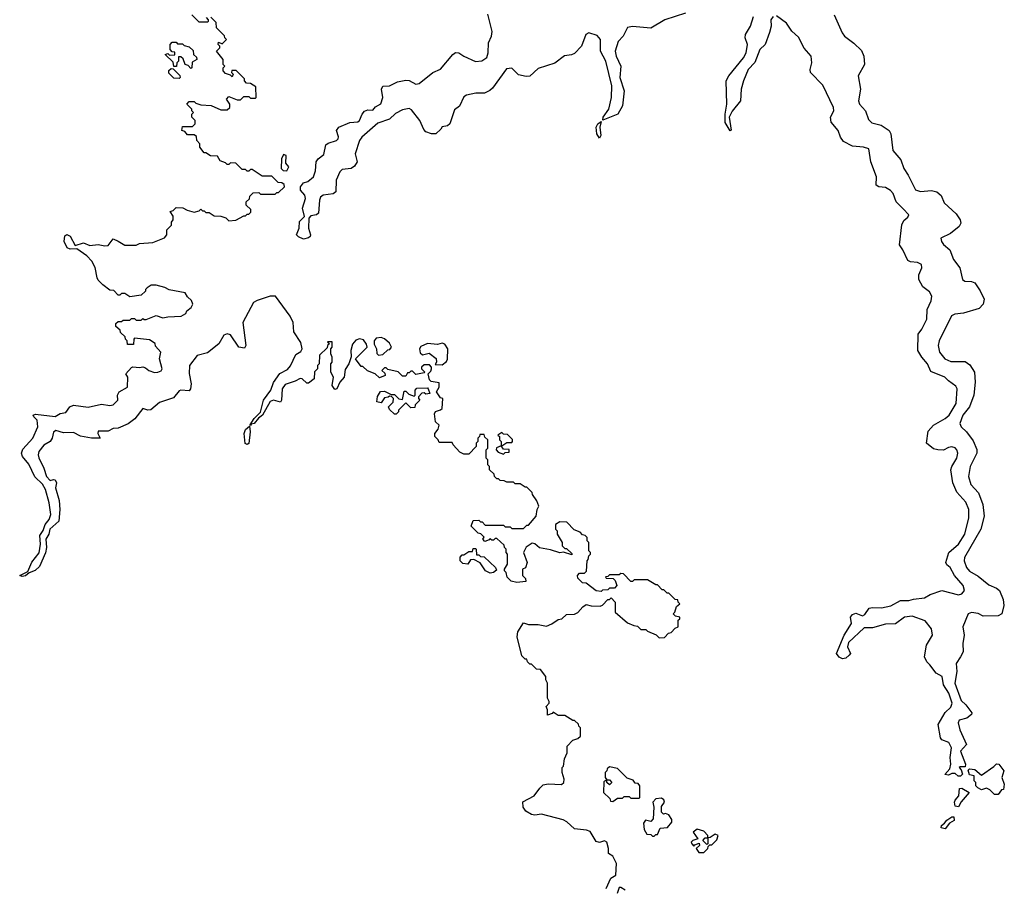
# Model space of a CAD drawing. Extents: x 2380107 to 2585170, y 384273 to 546161.
# Tile 255 of 256: x 2526930 to 2532882, y 442965 to 448215. Entities that reach past the tile are written whole.
import ezdxf

# ---------------------------------------------------------------- set-up
doc = ezdxf.new("R2010")
doc.units = 0

msp = doc.modelspace()

# ---------------------------------------------------------------- linework, layer by layer
at = {"layer": '0CON05XD'}
for points in [[(2527084.3, 445165), (2527108.5, 445195), (2527117.9, 445225), (2527108.9, 445295), (2527086.8, 445375), (2527068.8, 445408.8), (2527021.8, 445451.8), (2526985, 445528), (2526946.2, 445575), (2526941.2, 445595), (2526949.7, 445620.3), (2527009.5, 445685), (2527039.2, 445755), (2527035.6, 445795.6), (2527014.5, 445814.5), (2527012, 445825), (2527025, 445830), (2527145, 445817.1), (2527175, 445835.8), (2527209.4, 445840.6), (2527233.9, 445876.1), (2527255, 445884.5), (2527343.9, 445873.9), (2527425, 445891.4), (2527474, 445884), (2527495, 445887.9), (2527522.5, 445915), (2527522.2, 445945), (2527531.1, 445965), (2527580.9, 445995), (2527584.2, 446054.2), (2527572.5, 446075), (2527605, 446112.5), (2527615, 446117.5), (2527655, 446112.5), (2527675, 446116.2), (2527691.2, 446111.2), (2527710, 446095), (2527745, 446083.5), (2527764.4, 446084.4), (2527785, 446092.9), (2527792.2, 446105), (2527775.8, 446165), (2527783.3, 446205), (2527751.7, 446241.7), (2527748.3, 446258.3), (2527715, 446280), (2527625, 446290), (2527620, 446285), (2527618.3, 446251.7), (2527581.7, 446251.7), (2527580, 446275), (2527570, 446285), (2527568.3, 446298.3), (2527540, 446325), (2527538.3, 446338.3), (2527511.7, 446361.7), (2527511.7, 446378.3), (2527525, 446390), (2527545, 446390), (2527555, 446400), (2527595, 446400), (2527605, 446410), (2527625, 446410), (2527635, 446400), (2527665, 446400), (2527675, 446410), (2527682.5, 446402.5), (2527695, 446402.5), (2527755, 446427.5), (2527795, 446412.5), (2527825, 446420), (2527907, 446423), (2527935, 446440), (2527940, 446455), (2527967.5, 446475), (2527977.5, 446495), (2527968.3, 446518.3), (2527945, 446540), (2527930, 446565), (2527833, 446583), (2527807, 446597), (2527755, 446610), (2527725, 446610), (2527700, 446595), (2527690, 446585), (2527690, 446575), (2527665, 446550), (2527595, 446540), (2527565, 446560), (2527545, 446560), (2527535, 446550), (2527525, 446550), (2527498.3, 446578.3), (2527475, 446580), (2527433.6, 446613.6), (2527405, 446640), (2527397.5, 446655), (2527387, 446717), (2527366.4, 446756.4), (2527335, 446787.5), (2527275, 446830), (2527235, 446827.5), (2527217, 446837), (2527198, 446875), (2527202, 446908), (2527215, 446916.7), (2527235.9, 446905.9), (2527265, 446850), (2527315, 446866.7), (2527355, 446850), (2527405, 446856.7), (2527445, 446847.5), (2527465, 446850), (2527495, 446890), (2527525, 446877.5), (2527565, 446852.5), (2527635, 446852.5), (2527655, 446862.5), (2527735, 446867.5), (2527805, 446897.5), (2527820, 446915), (2527820, 446945), (2527847, 446973), (2527848.3, 446991.7), (2527857.5, 447005), (2527857, 447027), (2527840, 447055), (2527858.3, 447061.7), (2527875, 447080), (2527917, 447077), (2527943, 447063), (2527985, 447052.5), (2528015, 447060), (2528025, 447070), (2528035, 447060), (2528045, 447060), (2528055, 447050), (2528075, 447050), (2528105, 447030), (2528145, 447027.5), (2528177, 447017), (2528195, 447000), (2528237, 447003), (2528285, 447030), (2528295, 447030), (2528305, 447040), (2528315, 447040), (2528328.3, 447051.7), (2528328.3, 447068.3), (2528300, 447095), (2528300, 447115), (2528318.3, 447131.7), (2528321.7, 447148.3), (2528341.7, 447168.3), (2528375, 447170), (2528385, 447160), (2528475, 447160), (2528485, 447170), (2528495, 447170), (2528530, 447205), (2528528.3, 447218.3), (2528515, 447230), (2528491.7, 447231.7), (2528455, 447270), (2528395, 447270), (2528335, 447310), (2528325, 447310), (2528315, 447300), (2528305, 447300), (2528295, 447310), (2528275, 447310), (2528237, 447347), (2528205, 447350), (2528195, 447340), (2528185, 447340), (2528175, 447350), (2528141.7, 447361.7), (2528125, 447390), (2528083, 447393), (2528055, 447410), (2528045, 447410), (2528020, 447445), (2528020, 447465), (2528000, 447485), (2527998.3, 447508.3), (2527985, 447520), (2527945, 447520), (2527928.3, 447538.3), (2527910, 447545), (2527915, 447570), (2527975, 447570), (2527990, 447585), (2527990, 447605), (2527970, 447625), (2527970, 447645), (2527980, 447655), (2527970, 447665), (2527970, 447675), (2527940, 447705), (2527955, 447720), (2527985, 447720), (2527995, 447710), (2528025, 447700), (2528087, 447697), (2528145, 447670), (2528185, 447670), (2528200, 447685), (2528200, 447705), (2528180, 447735), (2528195, 447750), (2528245, 447730), (2528265, 447730), (2528285, 447750), (2528315, 447750), (2528325, 447740), (2528355, 447740), (2528360, 447745), (2528358.3, 447808.3), (2528325, 447830), (2528301.7, 447831.7), (2528290, 447845), (2528288.3, 447858.3), (2528238.3, 447908.3), (2528211.7, 447908.3), (2528210, 447895), (2528220, 447885), (2528215, 447870), (2528205, 447880), (2528175, 447890), (2528160, 447905), (2528160, 447925), (2528170, 447935), (2528160, 447945), (2528160, 447975), (2528120, 448025), (2528140, 448045), (2528140, 448055), (2528130, 448065), (2528131.7, 448078.3), (2528155, 448070), (2528180, 448095), (2528170, 448105), (2528168.3, 448118.3), (2528120, 448165), (2528118.3, 448198.3), (2528085, 448230)], [(2528058.3, 448228.3), (2528070, 448215), (2528070, 448205), (2528065, 448200), (2528015, 448200), (2527970, 448245)], [(2530955.9, 448254.1), (2530830, 448215), (2530745.2, 448164.8), (2530635, 448174.7), (2530605, 448167.3), (2530578.4, 448115), (2530547.7, 448082.3), (2530530.7, 448025), (2530535.2, 447995), (2530564.2, 447935), (2530557.6, 447865), (2530583.6, 447785), (2530574.1, 447695), (2530545.5, 447644.5), (2530455, 447607.5), (2530458.1, 447625), (2530491.8, 447675), (2530507.3, 447745), (2530510.3, 447815), (2530473.2, 447965), (2530441.6, 448025), (2530441.8, 448095), (2530420.3, 448120.3), (2530371.2, 448135), (2530352.4, 448125), (2530326.2, 448055), (2530285, 448011), (2530265, 448001.7), (2530223.2, 447996.8), (2530165, 447952), (2530065, 447919.3), (2530015, 447874), (2529992.1, 447872.1), (2529945, 447882.5), (2529905, 447921.8), (2529872.2, 447917.8), (2529788.3, 447801.7), (2529772.3, 447787.7), (2529739.9, 447770.1), (2529688.6, 447771.4), (2529631.4, 447758.6), (2529615, 447748.9), (2529588.3, 447691.7), (2529558.8, 447671.2), (2529530.6, 447585), (2529516.5, 447573.5), (2529485, 447567.3), (2529475.7, 447554.3), (2529445, 447524.7), (2529418.8, 447525), (2529385, 447537.5), (2529372.3, 447552.3), (2529350, 447605), (2529299.3, 447669.3), (2529285, 447678.1), (2529245, 447671.1), (2529202.8, 447647.2), (2529165, 447613.8), (2529095, 447589.5), (2528998, 447505), (2528985, 447484), (2528958.2, 447405), (2528970, 447355), (2528955, 447328.9), (2528933.3, 447315), (2528880.2, 447309.8), (2528865.7, 447295), (2528843.6, 447245), (2528840.6, 447175), (2528825, 447162.7), (2528765, 447154.4), (2528748.5, 447141.5), (2528741.9, 447125), (2528735.8, 447045), (2528725, 447036.2), (2528690.3, 447029.7), (2528678, 447015), (2528675.7, 446955), (2528687.8, 446915), (2528685.6, 446905), (2528675, 446897.5), (2528645, 446888.8), (2528615, 446902.5), (2528604, 446915), (2528620, 446955), (2528622.5, 446995), (2528651.2, 447025), (2528639.2, 447075), (2528658.6, 447135), (2528654.3, 447155), (2528628.6, 447185), (2528628.1, 447205), (2528645, 447228.6), (2528671.9, 447238.1), (2528705.5, 447264.5), (2528718.9, 447301.1), (2528722.1, 447355), (2528734.4, 447375), (2528769.1, 447400.9), (2528781.6, 447458.4), (2528795, 447469.1), (2528845.3, 447484.7), (2528855.8, 447495), (2528857.9, 447507.9), (2528844.5, 447545), (2528860, 447565), (2528925, 447592.9), (2528975, 447597.9), (2528984.7, 447605.3), (2529001.3, 447645), (2529015, 447661.2), (2529035, 447670), (2529065, 447668.8), (2529081.4, 447688.6), (2529113.2, 447706.8), (2529125.7, 447744.3), (2529118.1, 447795), (2529125, 447814), (2529165, 447814.5), (2529215, 447840.4), (2529265, 447850.4), (2529285, 447846.9), (2529325, 447825.8), (2529345, 447828.8), (2529428.5, 447895), (2529473.9, 447916.1), (2529547.8, 448005), (2529565, 448016.9), (2529585, 448015.4), (2529614.8, 447994.8), (2529685, 447962), (2529723, 447967), (2529753.1, 447986.9), (2529762, 448015), (2529764.7, 448075.3), (2529783.1, 448115), (2529785.9, 448144.1), (2529759.3, 448249.3)], [(2531485, 448234.4), (2531471.1, 448215), (2531472.5, 448175), (2531463, 448137), (2531436.8, 448065), (2531404.3, 448035.7), (2531373.7, 447956.3), (2531335, 447913.1), (2531305.3, 447845), (2531290.7, 447795), (2531288.5, 447725), (2531237.4, 447662.6), (2531220, 447625), (2531231.7, 447548.3), (2531225, 447543.8), (2531195, 447593.3), (2531194.5, 447645), (2531205.4, 447705), (2531200.5, 447845), (2531218.1, 447875), (2531305.9, 447984.1), (2531322.4, 448015), (2531330.9, 448065), (2531316.7, 448105), (2531317.3, 448125), (2531347.1, 448175), (2531366.9, 448235)], [(2532271.2, 447071.2), (2532229.6, 447115), (2532209.7, 447165), (2532195, 447183.3), (2532165, 447201.8), (2532123.9, 447203.9), (2532108.6, 447215), (2532110.7, 447265), (2532075.3, 447355), (2532064, 447434), (2532031.2, 447445), (2531965, 447451.4), (2531909.5, 447479.5), (2531891.8, 447505), (2531878.5, 447545), (2531835.3, 447595), (2531831.9, 447625), (2531852.5, 447665), (2531850.8, 447685), (2531785, 447819.4), (2531711.8, 447895), (2531708.9, 447915), (2531718.3, 447955), (2531715.7, 447995), (2531672.5, 448042.5), (2531638.9, 448108.9), (2531598.5, 448145), (2531566.4, 448195), (2531505, 448238.1)], [(2531853.1, 448245), (2531901.7, 448135), (2531915.9, 448115), (2531972.3, 448072.3), (2532018.5, 448028.5), (2532033.4, 447995), (2532036.9, 447945), (2531998.6, 447875), (2532014, 447795), (2532001.5, 447725), (2532006.5, 447705), (2532043.9, 447663.9), (2532061.8, 447611.8), (2532081, 447591), (2532138.2, 447578.2), (2532187, 447545), (2532196.6, 447525), (2532209.3, 447425), (2532257.2, 447367.2), (2532274.1, 447315), (2532301.1, 447275), (2532345, 447187.5), (2532375, 447176.8), (2532443.3, 447183.3), (2532475, 447174.5), (2532501.7, 447151.7), (2532519.1, 447109.1), (2532591, 447041), (2532614.7, 447005), (2532619.7, 446985), (2532610, 446965), (2532556.7, 446923.3), (2532499.6, 446895), (2532502.6, 446875), (2532515, 446855.5), (2532553.7, 446823.7), (2532575.3, 446765), (2532613.1, 446715), (2532629.5, 446645), (2532644.7, 446634.7), (2532685, 446632.2), (2532705, 446623.8), (2532736.5, 446576.5), (2532760.8, 446525), (2532754.6, 446495), (2532730, 446470), (2532635, 446441.3), (2532584.3, 446435.7), (2532564.2, 446425.8), (2532488.8, 446275), (2532483.4, 446246.6), (2532491.5, 446205), (2532523.5, 446165), (2532559.8, 446149.8), (2532645, 446149.6), (2532675, 446128.8), (2532701.9, 446085), (2532706, 446025), (2532697.8, 445945), (2532672.4, 445875), (2532632.5, 445825), (2532614.6, 445775), (2532622.1, 445755), (2532654.6, 445725), (2532695, 445670), (2532717.1, 445617.1), (2532716.7, 445595), (2532676.7, 445515), (2532665.3, 445455), (2532680, 445405), (2532726.7, 445355), (2532752.2, 445285), (2532761.4, 445215), (2532740.8, 445135), (2532641.5, 444965), (2532639.6, 444945), (2532654.7, 444904.7), (2532672.1, 444882.1), (2532725, 444852.7), (2532788.6, 444798.6), (2532835, 444779.4), (2532852.5, 444765), (2532875, 444710), (2532879.7, 444675), (2532867.3, 444625), (2532845, 444611.2), (2532755, 444611.1), (2532725, 444625.4), (2532685, 444631.5), (2532665, 444624.4), (2532632.1, 444545), (2532640.8, 444495), (2532632.5, 444445), (2532633.3, 444395), (2532617.7, 444365), (2532591.2, 444325), (2532595.8, 444275), (2532584.4, 444205), (2532620.9, 444100.9), (2532650, 444075), (2532686.9, 444025), (2532684, 444015), (2532655, 443994.4), (2532609.3, 443980.7), (2532603.9, 443966.1), (2532613.4, 443923.4), (2532654, 443835), (2532616.7, 443795), (2532647.5, 443715), (2532645, 443700), (2532615, 443700), (2532610, 443695), (2532621.7, 443681.7), (2532630, 443655), (2532617.5, 443642.5), (2532603, 443643), (2532585, 443660), (2532565, 443660), (2532545, 443650), (2532523, 443653), (2532552.5, 443687.5), (2532558.8, 443715), (2532554.4, 443755), (2532562.7, 443815), (2532546.6, 443846.6), (2532505, 443862.9), (2532495.8, 443875), (2532482.9, 443955), (2532525, 444027.1), (2532559.4, 444060.6), (2532566.7, 444085), (2532547.7, 444145), (2532515.6, 444195), (2532507.5, 444245), (2532471.2, 444265), (2532433.1, 444315), (2532414.3, 444335), (2532399.2, 444365), (2532411.4, 444435), (2532449.2, 444495), (2532443.2, 444533.2), (2532405, 444582.5), (2532325, 444610.3), (2532279.2, 444605), (2532225, 444564.6), (2532165, 444560.8), (2532085, 444540), (2532035, 444540.6), (2531939.8, 444450.2), (2531935.5, 444425), (2531952, 444385), (2531945, 444374.2), (2531925, 444356.7), (2531905, 444352.5), (2531885, 444363.3), (2531867.5, 444385), (2531915, 444496.2), (2531957.8, 444565), (2531953.5, 444605), (2531965, 444621.1), (2531985, 444627.3), (2532025, 444612.5), (2532038.8, 444621.2), (2532065, 444658.5), (2532085, 444663.3), (2532140.5, 444659.5), (2532196.6, 444673.4), (2532255.3, 444704.7), (2532305, 444704.6), (2532333.2, 444713.2), (2532399.6, 444720.4), (2532435, 444740.6), (2532505, 444765.2), (2532605, 444739.6), (2532625, 444745.5), (2532641.8, 444765), (2532634.5, 444795), (2532582.3, 444855), (2532555.6, 444905), (2532535, 444921.2), (2532529.2, 444935), (2532548, 444995), (2532605, 445045.5), (2532644.6, 445105), (2532667.8, 445205), (2532667.1, 445255), (2532649.4, 445299.4), (2532595, 445359.4), (2532572.2, 445415), (2532558.6, 445495), (2532564.9, 445515.1), (2532596.5, 445565), (2532602, 445595), (2532595.3, 445615.3), (2532585, 445626.7), (2532565, 445632.9), (2532545, 445630.5), (2532515, 445613.2), (2532481.2, 445615), (2532455, 445622), (2532411.9, 445655), (2532422.6, 445727.4), (2532454.5, 445765), (2532525.9, 445804.1), (2532548.8, 445825), (2532591.5, 445895), (2532597.1, 445985), (2532589.8, 445999.8), (2532545, 446031.5), (2532523.3, 446055), (2532439.2, 446089.2), (2532417.5, 446135), (2532383.2, 446175), (2532360.3, 446215), (2532362, 446315), (2532383.8, 446345), (2532413.3, 446405), (2532417, 446463), (2532440, 446515), (2532444.3, 446545), (2532429.8, 446569.8), (2532389.6, 446599.6), (2532366.4, 446645), (2532366.3, 446673.7), (2532384.5, 446715), (2532381.1, 446735), (2532358.3, 446748.3), (2532315, 446751.1), (2532299.5, 446759.5), (2532269.7, 446825), (2532249.3, 446855), (2532263.8, 446976.2), (2532275, 447000.6), (2532298.8, 447021.2), (2532305.3, 447034.7), (2532271.2, 447071.2)], [(2527965, 447920), (2527948.3, 447938.3), (2527930, 447945), (2527918.3, 447978.3), (2527905, 447990), (2527890, 447990), (2527890, 447965), (2527880, 447955), (2527878.3, 447931.7), (2527861.7, 447931.7), (2527858.3, 447958.3), (2527810, 448005), (2527825, 448010), (2527835, 448000), (2527868.3, 448001.7), (2527868.3, 448018.3), (2527851.7, 448021.7), (2527840, 448035), (2527840, 448065), (2527851.7, 448078.3), (2527875, 448080), (2527885, 448070), (2527915, 448070), (2527925, 448060), (2527955, 448050), (2527978.3, 448028.3), (2527980, 448005), (2527998.3, 447988.3), (2528000, 447975), (2527971.7, 447958.3), (2527970, 447925), (2527965, 447920)], [(2527895, 447860), (2527861.7, 447861.7), (2527831.7, 447891.7), (2527831.7, 447908.3), (2527845, 447920), (2527858.3, 447918.3), (2527898.3, 447878.3), (2527900, 447865), (2527895, 447860)], [(2530435, 447498.8), (2530418.9, 447525), (2530414.6, 447565), (2530425, 447585.6), (2530445, 447600), (2530438.2, 447565), (2530444.2, 447515), (2530435, 447498.8)], [(2528545, 447302.5), (2528557.5, 447325), (2528538.3, 447348.3), (2528540, 447395), (2528525, 447400), (2528512.5, 447375), (2528510, 447315), (2528523, 447303), (2528545, 447302.5)], [(2530475.9, 442964.1), (2530503.3, 443026.7), (2530533.3, 443045), (2530537.5, 443115), (2530515, 443160), (2530490, 443175), (2530490, 443205), (2530480, 443245), (2530465, 443252.5), (2530435, 443242.5), (2530415, 443247.5), (2530378.1, 443308.1), (2530356.1, 443316.1), (2530284.1, 443324.1), (2530237.3, 443367.3), (2530215, 443378.8), (2530085, 443413.8), (2530045, 443408), (2530025, 443412), (2529990.7, 443430.7), (2529974, 443455), (2529972.5, 443487.5), (2530040, 443525), (2530075, 443570), (2530095, 443590), (2530125, 443597.5), (2530205, 443592.5), (2530220, 443605), (2530222.5, 443625), (2530210, 443665), (2530210, 443695), (2530217, 443703), (2530223, 443747), (2530240, 443785), (2530240, 443825), (2530275, 443860), (2530305, 443870), (2530320, 443885), (2530320, 443935), (2530310, 443945), (2530308.3, 443958.3), (2530285, 443980), (2530275, 443980), (2530225, 444010), (2530185, 444010), (2530155, 444030), (2530148.3, 444021.7), (2530121.7, 444011.7), (2530120, 444045), (2530112.5, 444065), (2530130, 444085), (2530130, 444095), (2530120, 444115), (2530120, 444205), (2530110, 444225), (2530110, 444245), (2530078.3, 444288.3), (2530055, 444290), (2530025, 444320), (2530015, 444320), (2530000, 444335), (2529995, 444350), (2529985, 444350), (2529965, 444370), (2529937.5, 444485), (2529942.5, 444515), (2529975, 444570), (2530005, 444560), (2530065, 444560), (2530115, 444550), (2530147, 444563), (2530185, 444590), (2530207, 444593), (2530235, 444620), (2530285, 444622.5), (2530305, 444632.5), (2530333.6, 444666.4), (2530355, 444680), (2530385, 444672.5), (2530439.3, 444670.7), (2530453.6, 444676.4), (2530485, 444710), (2530495, 444710), (2530505, 444720), (2530530, 444695), (2530530, 444635), (2530605, 444570), (2530643, 444553), (2530665, 444550), (2530685, 444530), (2530715, 444530), (2530725, 444520), (2530778.3, 444498.3), (2530795, 444480), (2530828.3, 444481.7), (2530851.7, 444508.3), (2530868.3, 444511.7), (2530891.7, 444538.3), (2530910, 444545), (2530910, 444585), (2530920, 444595), (2530920, 444605), (2530895, 444610), (2530880, 444625), (2530890, 444635), (2530901.7, 444668.3), (2530920, 444685), (2530910, 444695), (2530908.3, 444708.3), (2530891.7, 444711.7), (2530855, 444750), (2530845, 444750), (2530825, 444770), (2530815, 444770), (2530785, 444800), (2530775, 444800), (2530725, 444830), (2530645, 444830), (2530635, 444820), (2530625, 444820), (2530580, 444865), (2530565, 444867.5), (2530555, 444860), (2530495, 444860), (2530485, 444850), (2530471.7, 444848.3), (2530475, 444840), (2530518.3, 444838.3), (2530530, 444825), (2530540, 444795), (2530525, 444780), (2530495, 444780), (2530485, 444770), (2530453, 444767), (2530445, 444760), (2530415, 444762.5), (2530355, 444810), (2530331.7, 444811.7), (2530305, 444840), (2530302.5, 444855), (2530315, 444870), (2530345, 444870), (2530357, 444883), (2530360, 444945), (2530367, 444953), (2530370, 444975), (2530380, 444985), (2530380, 444995), (2530370, 445005), (2530370, 445055), (2530360, 445065), (2530360, 445085), (2530348.3, 445098.3), (2530331.7, 445101.7), (2530318.3, 445118.3), (2530281.7, 445131.7), (2530238.3, 445178.3), (2530195, 445180), (2530170, 445165), (2530170, 445135), (2530180, 445125), (2530180, 445105), (2530210, 445055), (2530210, 445035), (2530225, 445020), (2530235, 445020), (2530268.3, 444988.3), (2530268.3, 444981.7), (2530217.5, 444997.5), (2530195, 444992.5), (2530138.3, 445011.7), (2530073, 445023), (2530045, 445047.5), (2530028.3, 445051.7), (2529992, 445028), (2529976.7, 444995), (2529997.5, 444935), (2529988.3, 444901.7), (2529970, 444895), (2529970, 444855), (2529987, 444837), (2529990, 444820), (2529935, 444813.8), (2529901.2, 444821.2), (2529877.5, 444845), (2529870, 444875), (2529860, 444885), (2529860, 444895), (2529880, 444925), (2529880, 444985), (2529870, 444995), (2529870, 445015), (2529860, 445025), (2529858.3, 445038.3), (2529815, 445080), (2529805, 445080), (2529795, 445070), (2529785, 445070), (2529775, 445080), (2529768.3, 445071.7), (2529741.7, 445061.7), (2529730, 445075), (2529738.3, 445088.3), (2529718.3, 445108.3), (2529701.7, 445111.7), (2529660, 445155), (2529671.7, 445188.3), (2529705, 445190), (2529715, 445180), (2529725, 445180), (2529745, 445160), (2529855, 445160), (2529865, 445150), (2529895, 445150), (2529905, 445140), (2529975, 445140), (2529995, 445160), (2530005, 445160), (2530052.5, 445215), (2530057.5, 445255), (2530067.5, 445275), (2530057, 445307), (2530030, 445345), (2530028.3, 445358.3), (2529995, 445390), (2529985, 445390), (2529955, 445410), (2529925, 445410), (2529915, 445420), (2529875, 445420), (2529858.3, 445428.3), (2529835, 445430), (2529825, 445440), (2529815, 445440), (2529800, 445455), (2529798.3, 445468.3), (2529770, 445495), (2529770, 445515), (2529760, 445525), (2529760, 445555), (2529750, 445565), (2529750, 445615), (2529760, 445625), (2529760, 445675), (2529741.7, 445691.7), (2529738.3, 445708.3), (2529711.7, 445708.3), (2529710, 445695), (2529700, 445685), (2529700, 445665), (2529690, 445655), (2529690, 445635), (2529645, 445590), (2529615, 445590), (2529591.7, 445601.7), (2529550, 445645), (2529545, 445660), (2529465, 445660), (2529460, 445675), (2529440, 445695), (2529440, 445715), (2529460.7, 445739.3), (2529466.7, 445765), (2529443.3, 445785), (2529437, 445833), (2529443.3, 445846.7), (2529475, 445856.7), (2529483.3, 445865), (2529487.5, 445925), (2529475, 445930), (2529450, 445965), (2529466.7, 445995), (2529465, 446020), (2529418.3, 446028.3), (2529408.3, 446038.3), (2529400, 446075), (2529415, 446090), (2529420, 446105), (2529420, 446115), (2529408.3, 446128.3), (2529375, 446130), (2529360, 446115), (2529360, 446105), (2529380, 446085), (2529375, 446080), (2529325, 446070), (2529305, 446090), (2529295, 446090), (2529285, 446080), (2529275, 446080), (2529265, 446060), (2529245, 446060), (2529217.5, 446087.5), (2529155, 446100), (2529145, 446110), (2529135, 446110), (2529120, 446095), (2529138.3, 446078.3), (2529140, 446065), (2529105, 446050), (2529080, 446075), (2529033, 446093), (2529005, 446120), (2528995, 446120), (2528960, 446165), (2529030, 446235), (2529026.7, 446255), (2529009.3, 446279.3), (2528985, 446286.7), (2528961.7, 446278.3), (2528941.2, 446255), (2528931.2, 446215), (2528933, 446177), (2528920, 446135), (2528898.3, 446101.7), (2528892.5, 446055), (2528866.4, 446023.6), (2528847.5, 445985), (2528835, 445980), (2528820, 446005), (2528827.5, 446055), (2528810, 446085), (2528810, 446135), (2528820, 446145), (2528820, 446175), (2528810, 446195), (2528810, 446225), (2528820, 446235), (2528818.3, 446268.3), (2528791.7, 446268.3), (2528800, 446255), (2528790, 446245), (2528788.3, 446231.7), (2528743, 446187), (2528740, 446135), (2528730, 446125), (2528730, 446105), (2528713, 446087), (2528710, 446045), (2528675, 446017.5), (2528665, 446017.5), (2528637.5, 446045), (2528625, 446046.7), (2528595, 446030), (2528535, 446010), (2528517.5, 445985), (2528512.5, 445915), (2528506.4, 445903.6), (2528465, 445916.2), (2528445, 445907.5), (2528397.5, 445825), (2528373.3, 445806.7), (2528347.5, 445775), (2528330, 445770), (2528325, 445760), (2528323.3, 445766.7), (2528347.5, 445805), (2528386.7, 445843.3), (2528404.2, 445915.8), (2528448.8, 445975), (2528465, 446023.3), (2528503, 446077), (2528548.1, 446101.9), (2528567.9, 446122.1), (2528599.3, 446190.7), (2528629.5, 446210.5), (2528636.7, 446225), (2528630, 446265), (2528588.3, 446328.3), (2528584, 446385), (2528565, 446423.3), (2528476.2, 446545), (2528443.3, 446545), (2528365, 446518.8), (2528344, 446505), (2528278.8, 446385), (2528297.5, 446245), (2528289.2, 446230.8), (2528255, 446236.2), (2528205, 446310), (2528185, 446316.2), (2528165, 446309.4), (2528134.2, 446255.8), (2528065, 446202.5), (2528002.5, 446185), (2527957.3, 446125), (2527954, 446076), (2527966.4, 446015), (2527963.3, 445985), (2527955, 445972.5), (2527905, 445976.1), (2527895, 445971.8), (2527859.9, 445930.1), (2527775, 445901.1), (2527723.1, 445856.9), (2527705, 445855.6), (2527675, 445865.6), (2527626.7, 445803.3), (2527585, 445772.2), (2527525, 445746.9), (2527495, 445744.4), (2527465, 445727.8), (2527405, 445727.5), (2527403.3, 445715), (2527417.5, 445685), (2527365, 445686.5), (2527297.5, 445697.5), (2527255, 445720.5), (2527195, 445719.1), (2527147.7, 445732.3), (2527135, 445722.5), (2527126.2, 445685), (2527113.9, 445666.1), (2527075, 445643.8), (2527045, 445606), (2527040.9, 445585), (2527045, 445566.7), (2527075.8, 445505), (2527092.9, 445455), (2527115, 445430), (2527135, 445436.7), (2527143.6, 445433.6), (2527153.3, 445415), (2527146.2, 445385), (2527168.9, 445308.9), (2527173.6, 445255), (2527167.1, 445185), (2527111.4, 445135), (2527106.2, 445105), (2527088.6, 445075), (2527091.8, 445025), (2527086.2, 444993.8), (2527049.3, 444910.7), (2527024, 444886), (2526987.5, 444872.5), (2526965, 444854.2), (2526945, 444850), (2526930, 444855), (2526979.2, 444880.8), (2527003.4, 444936.6), (2527047.1, 444992.9), (2527055.6, 445045), (2527052.5, 445097.5), (2527072.7, 445127.3), (2527084.3, 445165)], [(2529098.3, 446188.3), (2529125, 446192.5), (2529155, 446220), (2529168.3, 446221.7), (2529177.5, 446235), (2529165, 446260), (2529136.1, 446286.1), (2529115, 446293.3), (2529085, 446290), (2529073.3, 446275), (2529073.3, 446255), (2529086.7, 446225), (2529088.3, 446198.3), (2529098.3, 446188.3)], [(2529485, 446130), (2529510, 446150), (2529516.7, 446163.3), (2529518.8, 446225), (2529500, 446255), (2529485, 446260), (2529455, 446252), (2529395, 446257.5), (2529355, 446240), (2529347.5, 446225), (2529350.7, 446200.7), (2529365, 446190), (2529405, 446200), (2529448.3, 446168.3), (2529450, 446145), (2529441.7, 446131.7), (2529485, 446130)], [(2529205, 445830), (2529195, 445830), (2529165, 445860), (2529160, 445875), (2529187, 445903), (2529190, 445925), (2529178.3, 445938.3), (2529165, 445940), (2529157, 445933), (2529135, 445930), (2529115, 445900), (2529090, 445905), (2529093, 445937), (2529111.7, 445968.3), (2529135, 445970), (2529175, 445950), (2529195, 445950), (2529223, 445923), (2529245, 445920), (2529255, 445970), (2529265, 445970), (2529281.7, 445951.7), (2529315, 445940), (2529320, 445945), (2529320, 445975), (2529331.7, 445988.3), (2529395, 445990), (2529400, 445985), (2529410, 445955), (2529385, 445952.5), (2529375, 445960), (2529361.7, 445958.3), (2529340, 445935), (2529340, 445925), (2529350, 445915), (2529321.7, 445888.3), (2529318.3, 445871.7), (2529295, 445870), (2529265, 445900), (2529220, 445855), (2529220, 445845), (2529205, 445830)], [(2528305, 445647.5), (2528293.3, 445653.3), (2528287.5, 445715), (2528295, 445737.5), (2528318.3, 445758.3), (2528323.3, 445725), (2528315, 445653.3), (2528305, 445647.5)], [(2529845, 445640), (2529875, 445660), (2529905, 445660), (2529910, 445665), (2529908.3, 445678.3), (2529878.3, 445708.3), (2529855, 445710), (2529845, 445720), (2529820, 445705), (2529830, 445695), (2529830, 445675), (2529840, 445665), (2529840, 445640), (2529845, 445640)], [(2529855, 445590), (2529865, 445600), (2529888.3, 445601.7), (2529888.3, 445618.3), (2529855, 445620), (2529840, 445640), (2529811.7, 445628.3), (2529810, 445615), (2529821.7, 445601.7), (2529855, 445590)], [(2529775, 444870.8), (2529746.7, 444885), (2529713, 444933), (2529675, 444952.5), (2529655, 444950), (2529640, 444925), (2529608.3, 444928.3), (2529592.5, 444945), (2529593, 444967), (2529605, 444980), (2529615, 444980), (2529645, 445000), (2529668.3, 445001.7), (2529671.7, 445018.3), (2529685, 445020), (2529690, 445015), (2529691.7, 444981.7), (2529705, 444980), (2529715, 444970), (2529738.3, 444968.3), (2529807.5, 444905), (2529811.7, 444888.3), (2529795, 444873.8), (2529775, 444870.8)], [(2530515, 443490), (2530545, 443510), (2530575, 443510), (2530585, 443520), (2530615, 443520), (2530625, 443510), (2530675, 443510), (2530680, 443515), (2530680, 443585), (2530668.3, 443598.3), (2530651.7, 443601.7), (2530638.3, 443618.3), (2530601.7, 443631.7), (2530545, 443690), (2530495, 443700), (2530481.7, 443688.3), (2530480, 443675), (2530470, 443665), (2530470, 443635), (2530480, 443620), (2530495, 443620), (2530510, 443605), (2530495, 443590), (2530480, 443605), (2530480, 443620), (2530461.7, 443608.3), (2530460, 443545), (2530498.3, 443508.3), (2530501.7, 443491.7), (2530515, 443490)], [(2532845, 443532.5), (2532823, 443533), (2532795, 443560), (2532775, 443570), (2532745, 443560), (2532721.7, 443571.7), (2532710, 443585), (2532710, 443605), (2532700, 443615), (2532700, 443645), (2532671.7, 443651.7), (2532665, 443680), (2532672.5, 443687.5), (2532705, 443682.5), (2532745, 443650), (2532819.3, 443700.7), (2532835, 443717.5), (2532850, 443715), (2532880, 443675), (2532867.5, 443635), (2532882.5, 443595), (2532878.3, 443561.7), (2532865, 443560), (2532845, 443532.5)], [(2532605, 443457.5), (2532585, 443462.5), (2532582, 443485), (2532585, 443497.5), (2532607.5, 443525), (2532611.7, 443568.3), (2532625, 443570), (2532670, 443545), (2532621.2, 443488.8), (2532605, 443457.5)], [(2530765, 443280), (2530775, 443290), (2530785, 443290), (2530801.7, 443328.3), (2530847, 443333), (2530872.5, 443365), (2530871.7, 443381.7), (2530855, 443410), (2530835, 443417.5), (2530823, 443413), (2530810, 443425), (2530810.7, 443459.3), (2530827.5, 443485), (2530825, 443500), (2530809.3, 443509.3), (2530775, 443506.7), (2530756.7, 443485), (2530764, 443455), (2530760, 443385), (2530745, 443370), (2530713, 443377), (2530700.7, 443359.3), (2530705, 443320), (2530721.7, 443291.7), (2530745, 443290), (2530755, 443280), (2530765, 443280)], [(2532525, 443324), (2532500.7, 443330.7), (2532502.5, 443345), (2532521.7, 443358.3), (2532535, 443377.5), (2532565, 443397.5), (2532578.3, 443398.3), (2532580, 443375), (2532550.7, 443359.3), (2532525, 443324)], [(2531065, 443182.5), (2531090, 443205), (2531091.7, 443218.3), (2531102.5, 443227.5), (2531115, 443227.5), (2531145, 443257.5), (2531152.5, 443285), (2531135, 443292.5), (2531105, 443272.5), (2531090, 443270), (2531090, 443235), (2531085, 443230), (2531060, 443255), (2531075, 443270), (2531090, 443270), (2531090, 443285), (2531065, 443310), (2531025, 443322.5), (2531002.5, 443305), (2531030, 443265), (2531000, 443255), (2530990, 443245), (2530992.5, 443235), (2531005, 443220), (2531011.7, 443228.3), (2531038.3, 443238.3), (2531040, 443225), (2531020, 443205), (2531035, 443182.5), (2531065, 443182.5)], [(2530590, 442955), (2530565, 442970), (2530555, 442970), (2530542.5, 442935)]]:
    msp.add_lwpolyline(points, dxfattribs=at)

doc.saveas('drawing.dxf')
